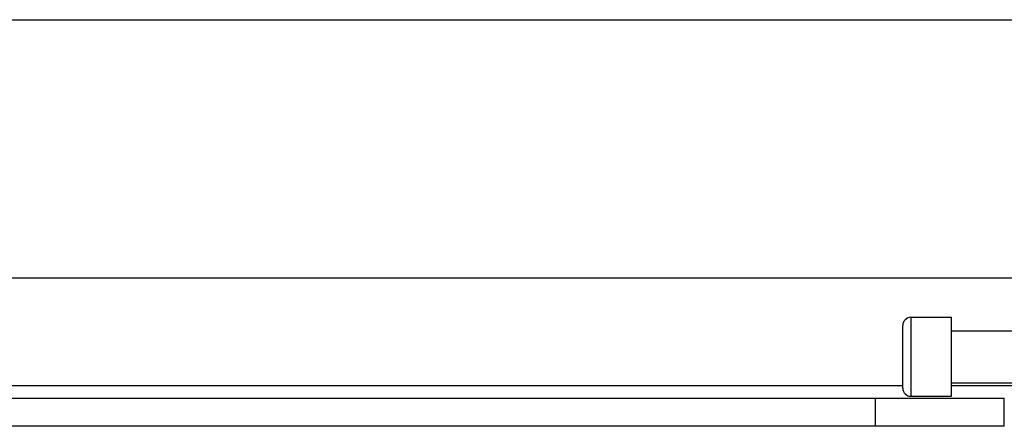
# Model space of a CAD drawing. Header units: inches. Extents: x 14 to 456, y 41 to 215.
# Tile 144 of 256: x 101.687 to 104.068, y 115.955 to 116.938. Entities that reach past the tile are written whole.
import ezdxf

# ---------------------------------------------------------------- set-up
doc = ezdxf.new("R2010")
doc.units = ezdxf.units.IN
doc.header["$MEASUREMENT"] = 0
doc.layers.add('Visible Edges(ANSI)', color=7, linetype='Continuous', lineweight=25)
doc.layers.add('Visible Tangent Edges(ANSI)', color=7, linetype='Continuous', lineweight=25)

msp = doc.modelspace()

# ---------------------------------------------------------------- linework, layer by layer
at = {"layer": 'Visible Edges(ANSI)'}
for p, q in [((62.7297, 116.9375), (108.6657, 116.9375)), ((104.0943, 116.3125), (93.5031, 116.3125)), ((103.8423, 116.218), (103.9408, 116.218)), ((103.9408, 116.027), (103.9408, 116.218)), ((103.8226, 116.0467), (103.8226, 116.1983)), ((103.9408, 116.1855), (104.0943, 116.1855)), ((103.9408, 116.0595), (104.0943, 116.0595)), ((93.8412, 116.0225), (103.7562, 116.0225)), ((103.7562, 116.0225), (104.0682, 116.0225)), ((103.8423, 116.027), (103.9408, 116.027)), ((104.0682, 115.9545), (104.0682, 116.0225)), ((103.7562, 115.9545), (93.8412, 115.9545)), ((104.0682, 115.9545), (103.7562, 115.9545))]:
    msp.add_line(p, q, dxfattribs=at)
for centre, start, end in [((103.8423, 116.1983), 90, 180), ((103.8423, 116.0467), 180, 270)]:
    msp.add_arc(centre, 0.0197, start, end, dxfattribs=at)
at = {"layer": 'Visible Tangent Edges(ANSI)'}
for p, q in [((103.8423, 116.218), (103.8423, 116.027)), ((93.7748, 116.0535), (103.8226, 116.0535)), ((103.9408, 116.0535), (104.0943, 116.0535)), ((103.7562, 116.0225), (103.7562, 115.9545))]:
    msp.add_line(p, q, dxfattribs=at)

doc.saveas('drawing.dxf')
